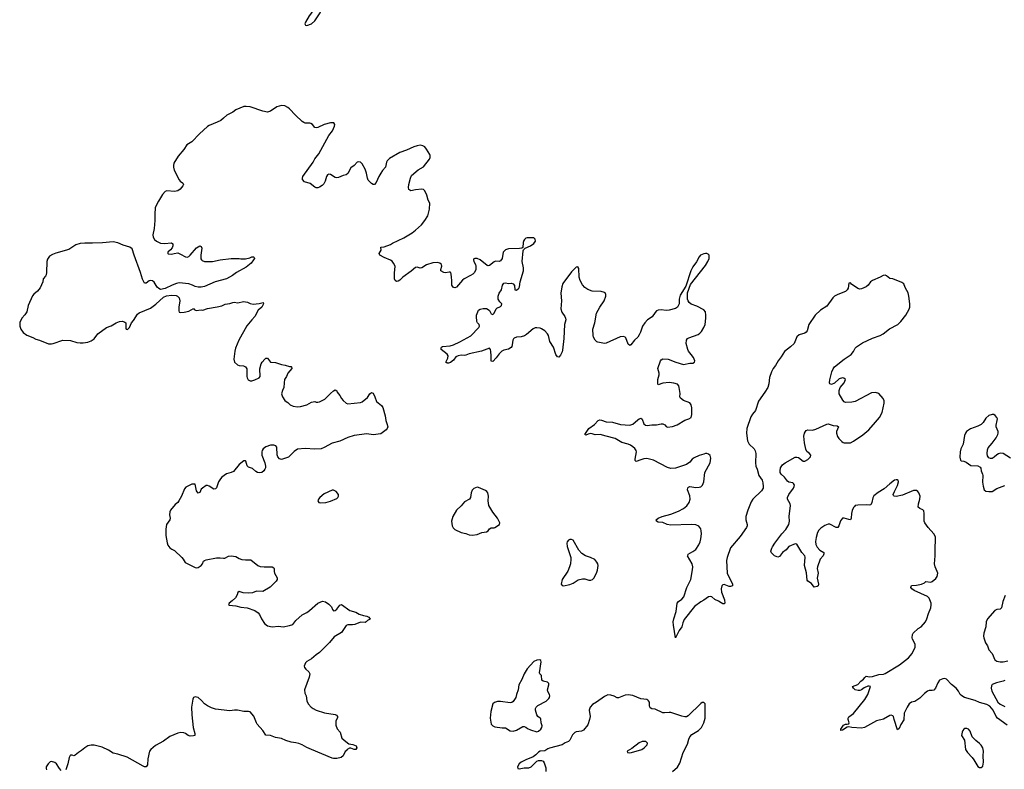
# Model space of a CAD drawing. Header units: inches. Extents: x 1603746 to 1744129, y 385869 to 533836.
# Tile 32 of 105: x 1650444 to 1662945, y 431458 to 440982. Entities that reach past the tile are written whole.
import ezdxf

# ---------------------------------------------------------------- set-up
doc = ezdxf.new("R2010")
doc.units = ezdxf.units.IN
doc.header["$MEASUREMENT"] = 0
for name, color, linetype in [('B6453', 7, 'Continuous'), ('B6454', 7, 'Continuous'), ('B6463', 7, 'Continuous')]:
    doc.layers.add(name, color=color, linetype=linetype)

msp = doc.modelspace()

# ---------------------------------------------------------------- linework, layer by layer
at = {"layer": 'B6453', "color": 6}
for points, elevation in [([(1660000, 436532), (1659989, 436510), (1659965, 436435), (1659956, 436356), (1659941, 436310), (1659906, 436250), (1659823, 436137), (1659784, 436016), (1659746, 435970), (1659725, 435935), (1659675, 435790), (1659670, 435730), (1659686, 435630), (1659705, 435590), (1659768, 435530), (1659783, 435503), (1659789, 435470), (1659784, 435350), (1659788, 435310), (1659808, 435270), (1659830, 435191), (1659871, 435131), (1659880, 435100), (1659885, 435050), (1659883, 435030), (1659863, 434997), (1659750, 434890), (1659730, 434858), (1659687, 434750), (1659663, 434670), (1659661, 434630), (1659678, 434570), (1659679, 434550), (1659672, 434530), (1659590, 434417), (1659470, 434271), (1659424, 434150), (1659418, 434110), (1659424, 433950), (1659493, 433810), (1659495, 433790), (1659470, 433779), (1659450, 433781), (1659390, 433806), (1659370, 433802), (1659359, 433790), (1659351, 433750), (1659353, 433710), (1659391, 433610), (1659395, 433570), (1659390, 433562), (1659370, 433562), (1659350, 433572), (1659314, 433594), (1659270, 433614), (1659230, 433650), (1659210, 433655), (1659189, 433650), (1659130, 433607), (1659090, 433586), (1659013, 433527), (1658879, 433361), (1658862, 433318), (1658849, 433270), (1658817, 433223), (1658770, 433129), (1658744, 433290), (1658742, 433330), (1658750, 433371), (1658778, 433462), (1658792, 433568), (1658808, 433590), (1658850, 433619), (1658875, 433650), (1658915, 433770), (1658963, 433870), (1658988, 433992), (1658991, 434030), (1658983, 434070), (1658924, 434170), (1658925, 434175), (1658930, 434190), (1658990, 434224), (1659027, 434253), (1659068, 434312), (1659084, 434350), (1659093, 434387), (1659099, 434450), (1659097, 434490), (1659090, 434512), (1659066, 434546), (1659030, 434564), (1658969, 434569), (1658710, 434561), (1658665, 434570), (1658610, 434593), (1658550, 434600), (1658529, 434610), (1658525, 434630), (1658549, 434650), (1658599, 434670), (1658710, 434700), (1658810, 434740), (1658870, 434770), (1658913, 434807), (1658944, 434850), (1658957, 434890), (1658953, 434933), (1658923, 435010), (1658925, 435035), (1658935, 435045), (1658950, 435050), (1659030, 435039), (1659070, 435041), (1659090, 435048), (1659114, 435070), (1659128, 435110), (1659141, 435230), (1659210, 435353), (1659218, 435410), (1659210, 435446), (1659190, 435462), (1659170, 435470), (1659150, 435470), (1659130, 435464), (1659070, 435444), (1659006, 435414), (1658983, 435397), (1658950, 435360), (1658908, 435332), (1658770, 435285), (1658710, 435281), (1658670, 435293), (1658490, 435384), (1658425, 435405), (1658408, 435408), (1658370, 435403), (1658328, 435392), (1658269, 435369), (1658260, 435380), (1658257, 435397), (1658275, 435490), (1658269, 435510), (1658253, 435533), (1658230, 435555), (1658197, 435577), (1658169, 435589), (1658090, 435609), (1658003, 435663), (1657890, 435690), (1657814, 435714), (1657750, 435708), (1657710, 435721), (1657690, 435723), (1657662, 435718), (1657630, 435702), (1657621, 435710), (1657670, 435790), (1657743, 435837), (1657788, 435890), (1657810, 435899), (1657830, 435895), (1657890, 435871), (1657970, 435868), (1658070, 435838), (1658190, 435832), (1658230, 435845), (1658290, 435898), (1658310, 435913), (1658330, 435919), (1658348, 435908), (1658370, 435846), (1658390, 435832), (1658410, 435828), (1658470, 435835), (1658530, 435834), (1658590, 435848), (1658608, 435848), (1658634, 435834), (1658652, 435812), (1658670, 435804), (1658730, 435815), (1658790, 435834), (1658887, 435893), (1658938, 435910), (1658968, 435930), (1658976, 435964), (1658976, 436050), (1658970, 436090), (1658954, 436114), (1658870, 436146), (1658833, 436173), (1658826, 436190), (1658828, 436232), (1658816, 436310), (1658811, 436330), (1658794, 436350), (1658750, 436364), (1658690, 436372), (1658610, 436364), (1658550, 436344), (1658544, 436350), (1658547, 436410), (1658562, 436470), (1658563, 436490), (1658547, 436550), (1658579, 436650), (1658590, 436662), (1658610, 436672), (1658679, 436670), (1658773, 436630), (1658870, 436602), (1658950, 436619), (1658990, 436617), (1659013, 436630), (1659014, 436650), (1658997, 436690), (1658970, 436730), (1658934, 436770), (1658925, 436790), (1658907, 436870), (1658910, 436910), (1658923, 436930), (1658939, 436941), (1659056, 436984), (1659080, 437000), (1659099, 437021), (1659130, 437070), (1659145, 437110), (1659157, 437190), (1659157, 437230), (1659150, 437270), (1659130, 437295), (1659043, 437343), (1658970, 437368), (1658942, 437390), (1658929, 437409), (1658923, 437430), (1658921, 437510), (1658961, 437619), (1659150, 437858), (1659182, 437910), (1659197, 437950), (1659199, 437970), (1659196, 437990), (1659183, 438003), (1659170, 438010), (1659150, 438012), (1659130, 438009), (1659089, 437990), (1659069, 437970), (1659035, 437905), (1658990, 437843), (1658964, 437790), (1658902, 437598), (1658830, 437482), (1658818, 437430), (1658817, 437370), (1658795, 437330), (1658769, 437311), (1658690, 437290), (1658650, 437286), (1658590, 437296), (1658550, 437290), (1658530, 437281), (1658510, 437261), (1658473, 437207), (1658415, 437170), (1658381, 437130), (1658353, 437087), (1658327, 437013), (1658310, 436980), (1658290, 436950), (1658250, 436909), (1658205, 436850), (1658190, 436844), (1658170, 436859), (1658138, 436938), (1658130, 436950), (1658110, 436959), (1658069, 436951), (1657890, 436871), (1657870, 436870), (1657784, 436884), (1657770, 436890), (1657750, 436910), (1657730, 436948), (1657724, 436970), (1657719, 437050), (1657747, 437130), (1657768, 437252), (1657809, 437331), (1657864, 437410), (1657887, 437470), (1657887, 437490), (1657879, 437510), (1657870, 437516), (1657827, 437527), (1657710, 437533), (1657655, 437555), (1657620, 437580), (1657590, 437614), (1657558, 437670), (1657549, 437709), (1657542, 437822), (1657530, 437842), (1657510, 437837), (1657490, 437823), (1657450, 437780), (1657340, 437630), (1657328, 437590), (1657314, 437506), (1657321, 437410), (1657315, 437310), (1657328, 437268), (1657366, 437210), (1657375, 437190), (1657376, 437170), (1657360, 437110), (1657352, 436930), (1657335, 436785), (1657330, 436764), (1657310, 436718), (1657290, 436694), (1657270, 436697), (1657250, 436727), (1657221, 436821), (1657175, 436895), (1657157, 436970), (1657147, 436990), (1657110, 437027), (1657070, 437053), (1657050, 437062), (1657010, 437068), (1656990, 437067), (1656965, 437055), (1656879, 436981), (1656854, 436966), (1656810, 436951), (1656753, 436947), (1656723, 436937), (1656712, 436928), (1656705, 436910), (1656697, 436850), (1656691, 436830), (1656682, 436818), (1656650, 436798), (1656590, 436782), (1656567, 436770), (1656530, 436736), (1656495, 436685), (1656450, 436639), (1656430, 436645), (1656428, 436650), (1656430, 436710), (1656425, 436765), (1656422, 436790), (1656410, 436810), (1656309, 436771), (1656150, 436737), (1656110, 436721), (1656090, 436717), (1656050, 436720), (1656010, 436713), (1655983, 436697), (1655950, 436658), (1655913, 436627), (1655890, 436619), (1655870, 436619), (1655854, 436630), (1655878, 436682), (1655883, 436710), (1655871, 436731), (1655795, 436790), (1655793, 436810), (1655799, 436821), (1655810, 436830), (1655910, 436837), (1655950, 436850), (1656030, 436889), (1656170, 436967), (1656274, 437070), (1656283, 437090), (1656277, 437110), (1656256, 437130), (1656248, 437148), (1656243, 437210), (1656244, 437230), (1656270, 437291), (1656290, 437303), (1656330, 437314), (1656370, 437311), (1656390, 437302), (1656407, 437287), (1656430, 437245), (1656450, 437237), (1656470, 437255), (1656493, 437307), (1656502, 437318), (1656550, 437340), (1656560, 437350), (1656564, 437370), (1656538, 437398), (1656520, 437430), (1656518, 437470), (1656533, 437507), (1656560, 437550), (1656574, 437610), (1656590, 437633), (1656610, 437640), (1656650, 437631), (1656690, 437634), (1656710, 437627), (1656726, 437606), (1656730, 437550), (1656750, 437545), (1656779, 437570), (1656791, 437590), (1656800, 437650), (1656842, 437790), (1656839, 437830), (1656823, 437910), (1656835, 438045), (1656841, 438059), (1656862, 438078), (1656930, 438107), (1656970, 438138), (1656992, 438170), (1656990, 438195), (1656970, 438211), (1656888, 438212), (1656870, 438208), (1656852, 438190), (1656845, 438175), (1656837, 438150), (1656831, 438089), (1656821, 438079), (1656790, 438073), (1656650, 438071), (1656610, 438056), (1656584, 438030), (1656571, 437950), (1656550, 437919), (1656530, 437908), (1656486, 437914), (1656470, 437907), (1656410, 437859), (1656390, 437854), (1656378, 437858), (1656290, 437932), (1656250, 437949), (1656222, 437950), (1656210, 437942), (1656204, 437930), (1656208, 437910), (1656233, 437873), (1656237, 437850), (1656234, 437810), (1656217, 437770), (1656197, 437750), (1656166, 437730), (1656087, 437690), (1656067, 437673), (1655990, 437584), (1655970, 437574), (1655950, 437578), (1655932, 437610), (1655932, 437670), (1655925, 437710), (1655923, 437750), (1655917, 437770), (1655910, 437775), (1655895, 437775), (1655850, 437765), (1655830, 437769), (1655792, 437790), (1655790, 437810), (1655802, 437850), (1655799, 437870), (1655780, 437890), (1655750, 437899), (1655689, 437891), (1655610, 437866), (1655550, 437828), (1655530, 437826), (1655490, 437837), (1655470, 437833), (1655414, 437786), (1655310, 437709), (1655270, 437672), (1655250, 437659), (1655230, 437656), (1655210, 437670), (1655204, 437690), (1655203, 437763), (1655210, 437850), (1655192, 437890), (1655172, 437912), (1655150, 437926), (1655070, 437959), (1655016, 437990), (1655009, 438010), (1655032, 438052), (1655029, 438090), (1655070, 438096), (1655150, 438126), (1655176, 438144), (1655320, 438210), (1655425, 438275), (1655470, 438307), (1655544, 438376), (1655588, 438432), (1655624, 438490), (1655646, 438574), (1655650, 438650), (1655632, 438690), (1655614, 438754), (1655586, 438806), (1655570, 438825), (1655550, 438830), (1655470, 438822), (1655410, 438808), (1655386, 438826), (1655380, 438850), (1655384, 438890), (1655404, 438970), (1655419, 439001), (1655505, 439075), (1655570, 439113), (1655646, 439210), (1655654, 439230), (1655655, 439255), (1655650, 439270), (1655610, 439337), (1655586, 439366), (1655561, 439381), (1655530, 439387), (1655490, 439381), (1655450, 439368), (1655356, 439324), (1655270, 439293), (1655141, 439219), (1655110, 439190), (1655101, 439170), (1655089, 439110), (1655050, 439067), (1655027, 439033), (1655003, 438990), (1654970, 438912), (1654950, 438890), (1654930, 438887), (1654910, 438900), (1654870, 438941), (1654858, 438970), (1654847, 439030), (1654830, 439082), (1654790, 439150), (1654770, 439172), (1654750, 439177), (1654728, 439172), (1654691, 439130), (1654650, 439098), (1654611, 439029), (1654590, 439011), (1654550, 439002), (1654490, 438975), (1654470, 438971), (1654450, 438975), (1654390, 439013), (1654370, 439020), (1654351, 439010), (1654339, 438990), (1654324, 438930), (1654305, 438895), (1654284, 438876), (1654250, 438855), (1654230, 438846), (1654206, 438846), (1654190, 438853), (1654130, 438902), (1654061, 438921), (1654034, 438950), (1654033, 438970), (1654040, 438990), (1654168, 439172), (1654190, 439213), (1654243, 439277), (1654369, 439511), (1654414, 439570), (1654441, 439630), (1654444, 439650), (1654431, 439671), (1654390, 439671), (1654310, 439651), (1654230, 439612), (1654210, 439607), (1654191, 439611), (1654161, 439650), (1654142, 439662), (1654127, 439667), (1654070, 439668), (1654050, 439674), (1654030, 439688), (1653944, 439770), (1653870, 439851), (1653850, 439866), (1653810, 439886), (1653770, 439891), (1653710, 439876), (1653630, 439819), (1653590, 439806), (1653530, 439819), (1653370, 439873), (1653319, 439881), (1653290, 439878), (1653190, 439838), (1653150, 439809), (1653072, 439770), (1653031, 439729), (1652998, 439702), (1652950, 439678), (1652850, 439637), (1652830, 439623), (1652725, 439530), (1652630, 439430), (1652566, 439390), (1652527, 439333), (1652454, 439250), (1652403, 439157), (1652396, 439130), (1652396, 439110), (1652407, 439070), (1652467, 438947), (1652482, 438930), (1652512, 438910), (1652519, 438899), (1652523, 438890), (1652516, 438870), (1652482, 438830), (1652450, 438808), (1652410, 438800), (1652313, 438807), (1652290, 438800), (1652258, 438762), (1652205, 438675), (1652180, 438630), (1652166, 438590), (1652158, 438510), (1652160, 438430), (1652150, 438330), (1652134, 438250), (1652137, 438217), (1652156, 438190), (1652180, 438170), (1652230, 438143), (1652283, 438137), (1652370, 438147), (1652390, 438136), (1652390, 438110), (1652378, 438082), (1652360, 438060), (1652324, 438030), (1652325, 438010), (1652330, 438006), (1652370, 438002), (1652407, 438013), (1652450, 438018), (1652485, 438005), (1652550, 437968), (1652570, 437963), (1652590, 437972), (1652610, 437992), (1652690, 438082), (1652730, 438107), (1652750, 438100), (1652758, 438078), (1652743, 437990), (1652745, 437945), (1652751, 437931), (1652762, 437922), (1652790, 437910), (1652890, 437909), (1652990, 437931), (1653130, 437949), (1653230, 437950), (1653250, 437944), (1653310, 437942), (1653364, 437956), (1653390, 437971), (1653414, 437970), (1653422, 437962), (1653425, 437950), (1653411, 437930), (1653381, 437890), (1653321, 437839), (1653196, 437770), (1653146, 437734), (1653069, 437691), (1652926, 437650), (1652790, 437592), (1652750, 437583), (1652710, 437583), (1652672, 437592), (1652639, 437610), (1652590, 437624), (1652470, 437637), (1652435, 437630), (1652382, 437610), (1652290, 437568), (1652230, 437556), (1652210, 437565), (1652190, 437585), (1652150, 437649), (1652130, 437665), (1652110, 437670), (1652090, 437663), (1652050, 437635), (1652030, 437636), (1652005, 437685), (1651979, 437770), (1651896, 437990), (1651872, 438072), (1651843, 438090), (1651758, 438118), (1651690, 438149), (1651630, 438159), (1651495, 438145), (1651370, 438141), (1651270, 438144), (1651210, 438138), (1651159, 438121), (1651070, 438063), (1650903, 438017), (1650860, 438000), (1650824, 437976), (1650799, 437941), (1650787, 437910), (1650784, 437770), (1650779, 437741), (1650770, 437722), (1650742, 437690), (1650736, 437650), (1650706, 437574), (1650670, 437534), (1650624, 437496), (1650606, 437474), (1650550, 437350), (1650533, 437270), (1650510, 437234), (1650471, 437189), (1650447, 437133), (1650444, 437090), (1650460, 437050), (1650490, 437007), (1650535, 436975), (1650610, 436945), (1650650, 436924), (1650697, 436910), (1650810, 436865), (1650850, 436864), (1650871, 436869), (1650990, 436911), (1651090, 436907), (1651170, 436880), (1651210, 436876), (1651250, 436876), (1651310, 436886), (1651350, 436903), (1651390, 436929), (1651437, 436990), (1651545, 437070), (1651607, 437093), (1651670, 437130), (1651710, 437146), (1651751, 437151), (1651781, 437141), (1651791, 437130), (1651790, 437062), (1651798, 437050), (1651810, 437046), (1651817, 437050), (1651838, 437070), (1651864, 437130), (1651890, 437161), (1651941, 437239), (1651962, 437258), (1652103, 437317), (1652171, 437369), (1652270, 437458), (1652310, 437472), (1652370, 437482), (1652430, 437476), (1652448, 437468), (1652468, 437448), (1652477, 437410), (1652465, 437330), (1652464, 437284), (1652467, 437267), (1652482, 437262), (1652533, 437267), (1652590, 437279), (1652650, 437314), (1652660, 437300), (1652686, 437286), (1652746, 437294), (1652770, 437291), (1652830, 437313), (1652950, 437332), (1653010, 437347), (1653052, 437368), (1653110, 437376), (1653150, 437390), (1653170, 437392), (1653210, 437386), (1653290, 437400), (1653310, 437399), (1653335, 437395), (1653370, 437376), (1653408, 437368), (1653483, 437377), (1653534, 437390), (1653539, 437370), (1653518, 437330), (1653470, 437290), (1653428, 437210), (1653390, 437170), (1653328, 437092), (1653228, 436910), (1653184, 436810), (1653174, 436770), (1653164, 436670), (1653170, 436630), (1653210, 436598), (1653230, 436590), (1653285, 436585), (1653313, 436570), (1653327, 436547), (1653328, 436450), (1653332, 436430), (1653346, 436406), (1653370, 436393), (1653390, 436393), (1653430, 436406), (1653486, 436434), (1653496, 436450), (1653495, 436545), (1653511, 436610), (1653521, 436630), (1653556, 436670), (1653570, 436682), (1653590, 436680), (1653630, 436630), (1653690, 436625), (1653770, 436600), (1653814, 436594), (1653870, 436577), (1653890, 436576), (1653896, 436570), (1653898, 436550), (1653847, 436490), (1653833, 436450), (1653807, 436410), (1653800, 436370), (1653796, 436310), (1653779, 436270), (1653770, 436230), (1653779, 436190), (1653810, 436145), (1653827, 436130), (1653850, 436120), (1653880, 436090), (1653914, 436074), (1653970, 436063), (1654010, 436066), (1654090, 436089), (1654150, 436124), (1654168, 436128), (1654190, 436133), (1654210, 436124), (1654230, 436122), (1654251, 436129), (1654320, 436160), (1654390, 436233), (1654430, 436268), (1654450, 436279), (1654470, 436265), (1654475, 436250), (1654510, 436207), (1654529, 436170), (1654550, 436143), (1654589, 436109), (1654610, 436101), (1654770, 436120), (1654790, 436127), (1654859, 436181), (1654890, 436230), (1654910, 436247), (1654930, 436236), (1654953, 436190), (1654975, 436130), (1655039, 436079), (1655055, 436055), (1655084, 435950), (1655091, 435890), (1655107, 435850), (1655117, 435810), (1655111, 435789), (1655098, 435770), (1655030, 435721), (1654930, 435708), (1654850, 435719), (1654690, 435701), (1654610, 435675), (1654510, 435627), (1654410, 435602), (1654310, 435546), (1654270, 435532), (1654190, 435525), (1654070, 435536), (1653973, 435527), (1653930, 435498), (1653856, 435424), (1653770, 435393), (1653744, 435404), (1653722, 435430), (1653715, 435455), (1653709, 435549), (1653696, 435570), (1653670, 435577), (1653630, 435575), (1653570, 435557), (1653534, 435530), (1653522, 435510), (1653517, 435490), (1653519, 435450), (1653558, 435350), (1653566, 435310), (1653564, 435290), (1653556, 435270), (1653542, 435250), (1653519, 435230), (1653490, 435225), (1653465, 435230), (1653442, 435242), (1653401, 435281), (1653350, 435298), (1653333, 435313), (1653314, 435374), (1653310, 435378), (1653290, 435377), (1653230, 435330), (1653157, 435243), (1653130, 435231), (1653070, 435213), (1653010, 435169), (1652992, 435150), (1652968, 435110), (1652944, 435036), (1652930, 435020), (1652910, 435016), (1652850, 435057), (1652830, 435065), (1652810, 435062), (1652763, 435030), (1652750, 435016), (1652730, 434975), (1652710, 434968), (1652690, 434998), (1652678, 435058), (1652670, 435079), (1652650, 435083), (1652630, 435080), (1652555, 435045), (1652537, 435023), (1652497, 434930), (1652465, 434870), (1652450, 434850), (1652417, 434823), (1652358, 434750), (1652350, 434730), (1652344, 434690), (1652353, 434650), (1652352, 434630), (1652310, 434570), (1652300, 434510), (1652301, 434430), (1652316, 434336), (1652327, 434307), (1652351, 434272), (1652374, 434254), (1652410, 434237), (1652503, 434150), (1652520, 434130), (1652545, 434085), (1652670, 434021), (1652690, 434017), (1652710, 434023), (1652750, 434046), (1652767, 434070), (1652779, 434101), (1652790, 434112), (1652810, 434119), (1652944, 434144), (1652990, 434146), (1653030, 434139), (1653050, 434142), (1653095, 434165), (1653130, 434172), (1653190, 434164), (1653230, 434138), (1653266, 434126), (1653310, 434120), (1653379, 434119), (1653469, 434049), (1653497, 434037), (1653550, 434029), (1653650, 434030), (1653670, 434019), (1653676, 434010), (1653675, 433970), (1653681, 433950), (1653715, 433890), (1653711, 433870), (1653699, 433850), (1653626, 433774), (1653530, 433719), (1653450, 433721), (1653398, 433702), (1653350, 433696), (1653280, 433700), (1653230, 433717), (1653215, 433705), (1653206, 433674), (1653183, 433637), (1653143, 433597), (1653102, 433570), (1653094, 433550), (1653105, 433545), (1653190, 433535), (1653250, 433517), (1653330, 433508), (1653430, 433477), (1653470, 433447), (1653490, 433424), (1653516, 433370), (1653553, 433313), (1653590, 433282), (1653650, 433269), (1653730, 433278), (1653790, 433267), (1653870, 433285), (1653910, 433300), (1653952, 433348), (1654030, 433421), (1654090, 433452), (1654125, 433475), (1654230, 433568), (1654257, 433583), (1654290, 433593), (1654326, 433586), (1654370, 433558), (1654403, 433523), (1654416, 433490), (1654430, 433471), (1654450, 433475), (1654470, 433491), (1654510, 433544), (1654530, 433553), (1654635, 433475), (1654710, 433455), (1654755, 433430), (1654810, 433411), (1654850, 433403), (1654878, 433390), (1654892, 433368), (1654858, 433350), (1654842, 433330), (1654830, 433324), (1654770, 433327), (1654700, 433300), (1654670, 433295), (1654610, 433296), (1654590, 433287), (1654530, 433197), (1654437, 433143), (1654378, 433070), (1654250, 432941), (1654207, 432913), (1654150, 432864), (1654090, 432830), (1654074, 432810), (1654057, 432770), (1654062, 432750), (1654076, 432730), (1654115, 432695), (1654126, 432670), (1654118, 432630), (1654060, 432470), (1654066, 432426), (1654080, 432390), (1654088, 432330), (1654108, 432290), (1654145, 432250), (1654171, 432230), (1654210, 432210), (1654314, 432174), (1654450, 432155), (1654468, 432148), (1654477, 432130), (1654477, 432117), (1654458, 432070), (1654459, 432019), (1654474, 431974), (1654511, 431930), (1654535, 431855), (1654585, 431810), (1654624, 431784), (1654674, 431774), (1654715, 431755), (1654724, 431730), (1654711, 431710), (1654690, 431710), (1654650, 431727), (1654630, 431726), (1654601, 431710), (1654590, 431694), (1654575, 431685), (1654551, 431630), (1654525, 431610), (1654470, 431595), (1654430, 431594), (1654410, 431599), (1654150, 431709), (1654090, 431736), (1654030, 431770), (1653990, 431785), (1653950, 431796), (1653890, 431802), (1653824, 431824), (1653770, 431848), (1653690, 431861), (1653630, 431887), (1653571, 431891), (1653532, 431950), (1653461, 432030), (1653449, 432049), (1653415, 432135), (1653370, 432189), (1653350, 432194), (1653290, 432192), (1653210, 432212), (1653170, 432212), (1653110, 432200), (1652930, 432223), (1652879, 432239), (1652830, 432263), (1652790, 432292), (1652753, 432333), (1652710, 432369), (1652690, 432377), (1652670, 432379), (1652651, 432369), (1652641, 432350), (1652626, 432250), (1652629, 432150), (1652645, 431990), (1652668, 431912), (1652667, 431890), (1652650, 431883), (1652610, 431881), (1652583, 431890), (1652550, 431914), (1652530, 431923), (1652490, 431925), (1652450, 431917), (1652350, 431876), (1652270, 431815), (1652170, 431763), (1652108, 431712), (1652093, 431690), (1652070, 431590), (1652065, 431515), (1652050, 431492), (1652030, 431492), (1652010, 431500), (1651810, 431614), (1651690, 431653), (1651630, 431664), (1651570, 431701), (1651490, 431740), (1651390, 431765), (1651350, 431766), (1651310, 431756), (1651270, 431732), (1651230, 431696), (1651190, 431671), (1651150, 431637), (1651130, 431631), (1651110, 431637), (1651090, 431638), (1651086, 431634), (1651073, 431607), (1651055, 431530), (1651030, 431453)], 400), ([(1660000, 434196), (1659987, 434210), (1659980, 434230), (1659992, 434270), (1660000, 434283)], 400), ([(1658730, 431430), (1658796, 431484), (1658825, 431535), (1658866, 431674), (1658923, 431777), (1658938, 431842), (1658951, 431870), (1658979, 431901), (1659061, 431950), (1659102, 431990), (1659131, 432050), (1659148, 432110), (1659147, 432270), (1659145, 432290), (1659130, 432308), (1659110, 432308), (1659090, 432296), (1658930, 432138), (1658910, 432126), (1658890, 432125), (1658850, 432132), (1658710, 432180), (1658690, 432182), (1658630, 432174), (1658610, 432178), (1658510, 432221), (1658470, 432228), (1658450, 432241), (1658444, 432250), (1658439, 432270), (1658438, 432310), (1658429, 432329), (1658418, 432338), (1658405, 432345), (1658330, 432354), (1658230, 432397), (1658170, 432403), (1658130, 432399), (1658048, 432368), (1658030, 432368), (1657990, 432389), (1657950, 432402), (1657910, 432403), (1657870, 432384), (1657769, 432311), (1657718, 432282), (1657687, 432250), (1657673, 432210), (1657687, 432130), (1657680, 432090), (1657655, 432025), (1657603, 431957), (1657577, 431943), (1657510, 431933), (1657490, 431925), (1657463, 431897), (1657430, 431829), (1657410, 431812), (1657370, 431794), (1657330, 431770), (1657171, 431729), (1657150, 431720), (1657110, 431693), (1657050, 431688), (1657030, 431678), (1656996, 431644), (1656961, 431619), (1656870, 431580), (1656810, 431549), (1656786, 431530), (1656766, 431490), (1656769, 431469), (1656786, 431466), (1656850, 431477), (1656910, 431477), (1656939, 431490), (1657010, 431560), (1657031, 431569), (1657070, 431570), (1657090, 431560), (1657102, 431542), (1657124, 431476), (1657124, 431430)], 500), ([(1650970, 431444), (1650950, 431468), (1650912, 431530), (1650890, 431547), (1650850, 431557), (1650830, 431553), (1650805, 431530), (1650782, 431490), (1650779, 431470), (1650783, 431450)], 400)]:
    msp.add_lwpolyline(points, dxfattribs=dict(at, elevation=elevation))
for points, elevation in [([(1656250, 435043), (1656210, 435026), (1656190, 435003), (1656177, 434970), (1656168, 434910), (1656156, 434890), (1656090, 434855), (1656050, 434806), (1655989, 434750), (1655943, 434670), (1655927, 434610), (1655935, 434550), (1655948, 434528), (1655970, 434507), (1656050, 434469), (1656110, 434456), (1656150, 434439), (1656190, 434434), (1656250, 434441), (1656310, 434469), (1656370, 434475), (1656392, 434488), (1656410, 434512), (1656430, 434527), (1656470, 434526), (1656478, 434530), (1656535, 434570), (1656540, 434590), (1656510, 434650), (1656450, 434727), (1656401, 434810), (1656391, 434870), (1656394, 434930), (1656387, 434970), (1656373, 434990), (1656359, 434999), (1656270, 435040)], 500), ([(1654430, 435005), (1654410, 435003), (1654310, 434958), (1654254, 434910), (1654238, 434890), (1654231, 434870), (1654243, 434850), (1654263, 434843), (1654330, 434848), (1654390, 434864), (1654470, 434899), (1654485, 434910), (1654493, 434930), (1654492, 434950), (1654463, 434990)], 500), ([(1657450, 434380), (1657430, 434378), (1657411, 434369), (1657396, 434350), (1657390, 434330), (1657393, 434290), (1657440, 434150), (1657442, 434130), (1657435, 434070), (1657425, 434030), (1657403, 433977), (1657333, 433870), (1657317, 433810), (1657330, 433795), (1657350, 433791), (1657430, 433807), (1657470, 433823), (1657536, 433864), (1657590, 433878), (1657618, 433878), (1657670, 433862), (1657696, 433863), (1657718, 433870), (1657734, 433886), (1657767, 433950), (1657780, 433990), (1657789, 434049), (1657785, 434070), (1657773, 434090), (1657744, 434124), (1657690, 434150), (1657629, 434169), (1657580, 434200), (1657543, 434243), (1657472, 434370)], 500), ([(1657048, 432848), (1657010, 432844), (1656970, 432830), (1656885, 432735), (1656848, 432672), (1656819, 432601), (1656779, 432530), (1656772, 432468), (1656752, 432410), (1656744, 432370), (1656710, 432322), (1656691, 432309), (1656670, 432304), (1656550, 432320), (1656510, 432319), (1656473, 432307), (1656451, 432290), (1656425, 432195), (1656418, 432110), (1656431, 432030), (1656450, 432010), (1656478, 431998), (1656570, 431984), (1656610, 431987), (1656670, 431949), (1656710, 431942), (1656750, 431955), (1656830, 432001), (1656850, 432002), (1656870, 431995), (1656890, 431978), (1656930, 431959), (1657010, 431935), (1657030, 431943), (1657059, 431970), (1657073, 431990), (1657078, 432010), (1657066, 432050), (1657059, 432099), (1657052, 432110), (1657023, 432130), (1657009, 432149), (1656994, 432210), (1656994, 432230), (1657002, 432250), (1657024, 432270), (1657130, 432326), (1657162, 432358), (1657169, 432370), (1657173, 432390), (1657169, 432410), (1657149, 432449), (1657146, 432470), (1657163, 432530), (1657161, 432550), (1657146, 432566), (1657090, 432579), (1657072, 432590), (1657070, 432650), (1657048, 432670), (1657043, 432683), (1657066, 432826), (1657060, 432840)], 500), ([(1658370, 431812), (1658347, 431810), (1658310, 431795), (1658216, 431724), (1658158, 431690), (1658162, 431670), (1658190, 431669), (1658211, 431671), (1658341, 431710), (1658372, 431730), (1658410, 431769), (1658413, 431790), (1658410, 431797), (1658393, 431810)], 600)]:
    msp.add_lwpolyline(points, close=True, dxfattribs=dict(at, elevation=elevation))
at = {"layer": 'B6454', "color": 6, "elevation": 400}
msp.add_lwpolyline([(1654230, 441131), (1654210, 441120), (1654150, 441068), (1654118, 441030), (1654071, 440950), (1654066, 440930), (1654072, 440912), (1654090, 440909), (1654150, 440931), (1654193, 440967), (1654259, 441070), (1654267, 441090), (1654266, 441110), (1654251, 441131)], close=True, dxfattribs=at)
at = {"layer": 'B6463', "color": 6, "elevation": 400}
for points in [[(1660000, 434283), (1660030, 434330), (1660118, 434450), (1660170, 434507), (1660208, 434570), (1660219, 434610), (1660215, 434670), (1660230, 434810), (1660225, 434830), (1660193, 434890), (1660191, 434910), (1660208, 434950), (1660267, 435030), (1660277, 435050), (1660279, 435070), (1660270, 435090), (1660258, 435098), (1660210, 435108), (1660190, 435119), (1660156, 435170), (1660112, 435210), (1660101, 435230), (1660099, 435250), (1660104, 435290), (1660130, 435325), (1660161, 435350), (1660290, 435423), (1660310, 435426), (1660330, 435421), (1660390, 435373), (1660410, 435373), (1660450, 435396), (1660484, 435430), (1660488, 435450), (1660471, 435470), (1660438, 435498), (1660424, 435524), (1660406, 435606), (1660399, 435690), (1660409, 435731), (1660419, 435750), (1660430, 435762), (1660450, 435771), (1660510, 435769), (1660550, 435779), (1660690, 435844), (1660710, 435847), (1660770, 435828), (1660824, 435824), (1660838, 435810), (1660816, 435750), (1660815, 435730), (1660828, 435688), (1660843, 435663), (1660882, 435622), (1660899, 435610), (1660910, 435607), (1660990, 435607), (1661030, 435626), (1661150, 435709), (1661224, 435770), (1661310, 435869), (1661358, 435930), (1661395, 435990), (1661420, 436110), (1661421, 436141), (1661408, 436170), (1661350, 436231), (1661310, 436245), (1661259, 436241), (1661050, 436133), (1661010, 436123), (1660930, 436120), (1660910, 436129), (1660895, 436150), (1660850, 436230), (1660846, 436250), (1660848, 436272), (1660862, 436310), (1660910, 436370), (1660927, 436410), (1660908, 436428), (1660890, 436430), (1660850, 436421), (1660790, 436363), (1660750, 436347), (1660730, 436355), (1660726, 436370), (1660729, 436408), (1660756, 436510), (1660770, 436546), (1660787, 436570), (1660910, 436670), (1660999, 436730), (1661030, 436766), (1661052, 436810), (1661070, 436827), (1661144, 436876), (1661270, 436936), (1661370, 436971), (1661408, 436990), (1661486, 437054), (1661592, 437110), (1661630, 437147), (1661694, 437226), (1661736, 437304), (1661744, 437330), (1661746, 437370), (1661734, 437470), (1661723, 437510), (1661688, 437570), (1661675, 437615), (1661668, 437628), (1661644, 437644), (1661530, 437688), (1661490, 437695), (1661450, 437729), (1661430, 437736), (1661408, 437732), (1661370, 437710), (1661270, 437668), (1661246, 437650), (1661216, 437610), (1661192, 437588), (1661130, 437564), (1661110, 437560), (1661085, 437565), (1661003, 437623), (1660990, 437638), (1660970, 437636), (1660961, 437570), (1660949, 437550), (1660930, 437530), (1660830, 437492), (1660789, 437470), (1660767, 437450), (1660690, 437341), (1660609, 437290), (1660544, 437230), (1660461, 437110), (1660443, 437030), (1660430, 437011), (1660410, 436998), (1660342, 436978), (1660310, 436953), (1660277, 436870), (1660230, 436826), (1660154, 436766), (1660110, 436698), (1660072, 436648), (1660040, 436590), (1660010, 436550), (1660000, 436532)], [(1663023, 435410), (1662930, 435470), (1662890, 435474), (1662870, 435466), (1662850, 435455), (1662816, 435424), (1662790, 435409), (1662770, 435407), (1662750, 435415), (1662730, 435442), (1662725, 435470), (1662730, 435516), (1662738, 435542), (1662790, 435601), (1662840, 435670), (1662862, 435710), (1662866, 435730), (1662865, 435750), (1662843, 435810), (1662840, 435830), (1662855, 435890), (1662856, 435910), (1662849, 435930), (1662830, 435954), (1662810, 435964), (1662790, 435965), (1662750, 435952), (1662710, 435921), (1662675, 435865), (1662650, 435840), (1662610, 435818), (1662514, 435786), (1662464, 435750), (1662450, 435730), (1662439, 435701), (1662422, 435590), (1662394, 435530), (1662384, 435490), (1662382, 435422), (1662387, 435387), (1662397, 435377), (1662430, 435372), (1662460, 435360), (1662518, 435318), (1662610, 435312), (1662638, 435298), (1662646, 435286), (1662649, 435250), (1662667, 435210), (1662671, 435191), (1662667, 435107), (1662675, 435055), (1662690, 435010), (1662710, 434994), (1662750, 434986), (1662790, 434988), (1662850, 435024), (1662950, 435062)], [(1662981, 432021), (1662859, 432110), (1662840, 432130), (1662801, 432210), (1662760, 432260), (1662723, 432283), (1662631, 432309), (1662573, 432333), (1662439, 432370), (1662404, 432390), (1662384, 432410), (1662365, 432450), (1662332, 432490), (1662274, 432534), (1662210, 432602), (1662190, 432612), (1662164, 432610), (1662123, 432590), (1662102, 432558), (1662071, 432490), (1662050, 432465), (1662030, 432458), (1661990, 432459), (1661970, 432453), (1661930, 432420), (1661870, 432361), (1661810, 432321), (1661765, 432310), (1661736, 432290), (1661711, 432250), (1661674, 432170), (1661670, 432089), (1661630, 432026), (1661610, 431976), (1661590, 431959), (1661545, 432090), (1661537, 432130), (1661530, 432139), (1661510, 432147), (1661490, 432141), (1661410, 432096), (1661324, 432076), (1661168, 431988), (1661130, 431980), (1661009, 431990), (1660970, 431999), (1660950, 431995), (1660890, 431954), (1660870, 431950), (1660871, 431970), (1660901, 432019), (1660930, 432032), (1660949, 432031), (1660970, 432038), (1660976, 432050), (1660963, 432090), (1660963, 432110), (1660970, 432125), (1661031, 432169), (1661174, 432346), (1661210, 432410), (1661246, 432510), (1661230, 432516), (1661210, 432514), (1661165, 432495), (1661130, 432469), (1661110, 432461), (1661090, 432458), (1661053, 432470), (1661028, 432490), (1661018, 432510), (1661083, 432537), (1661123, 432577), (1661157, 432603), (1661174, 432626), (1661190, 432640), (1661235, 432635), (1661270, 432638), (1661350, 432661), (1661410, 432667), (1661430, 432674), (1661614, 432786), (1661730, 432873), (1661774, 432930), (1661813, 433010), (1661811, 433050), (1661778, 433110), (1661774, 433130), (1661777, 433170), (1661788, 433190), (1661851, 433249), (1661890, 433270), (1661943, 433330), (1661960, 433370), (1661980, 433440), (1662010, 433510), (1662017, 433550), (1662014, 433570), (1661990, 433634), (1661970, 433652), (1661801, 433730), (1661770, 433750), (1661757, 433770), (1661768, 433792), (1661830, 433798), (1661892, 433810), (1661932, 433828), (1661950, 433845), (1662010, 433838), (1662030, 433844), (1662077, 433883), (1662091, 433910), (1662099, 433950), (1662093, 433973), (1662066, 434030), (1662059, 434070), (1662068, 434170), (1662065, 434230), (1662069, 434410), (1662051, 434450), (1661979, 434530), (1661935, 434590), (1661927, 434610), (1661929, 434709), (1661921, 434741), (1661910, 434756), (1661870, 434771), (1661853, 434790), (1661854, 434830), (1661873, 434890), (1661876, 434930), (1661861, 434970), (1661845, 434990), (1661830, 435000), (1661790, 435002), (1661650, 434940), (1661570, 434925), (1661547, 434927), (1661537, 434937), (1661534, 434950), (1661550, 434990), (1661590, 435062), (1661602, 435110), (1661596, 435130), (1661590, 435136), (1661570, 435138), (1661550, 435131), (1661490, 435087), (1661419, 435021), (1661344, 434976), (1661289, 434931), (1661274, 434906), (1661262, 434850), (1661250, 434820), (1661230, 434815), (1661190, 434818), (1661085, 434815), (1661052, 434808), (1661041, 434799), (1661030, 434786), (1661014, 434746), (1661005, 434710), (1661000, 434650), (1660990, 434630), (1660970, 434631), (1660910, 434650), (1660890, 434648), (1660864, 434616), (1660842, 434550), (1660829, 434531), (1660809, 434531), (1660730, 434571), (1660710, 434571), (1660665, 434555), (1660616, 434524), (1660590, 434496), (1660574, 434466), (1660555, 434405), (1660547, 434353), (1660553, 434313), (1660570, 434281), (1660603, 434243), (1660652, 434212), (1660654, 434194), (1660644, 434170), (1660608, 434130), (1660573, 434030), (1660570, 434010), (1660581, 433950), (1660567, 433887), (1660584, 433810), (1660582, 433790), (1660570, 433782), (1660530, 433773), (1660497, 433817), (1660451, 433850), (1660442, 433862), (1660434, 433954), (1660408, 434048), (1660415, 434155), (1660411, 434170), (1660375, 434215), (1660310, 434319), (1660290, 434322), (1660210, 434289), (1660173, 434247), (1660128, 434212), (1660090, 434161), (1660070, 434153), (1660025, 434170), (1660000, 434196)], [(1662955, 433665), (1662927, 433590), (1662910, 433510), (1662890, 433494), (1662850, 433488), (1662826, 433474), (1662731, 433370), (1662713, 433330), (1662709, 433270), (1662684, 433190), (1662681, 433150), (1662685, 433130), (1662706, 433066), (1662730, 433029), (1662750, 432976), (1662790, 432930), (1662823, 432850), (1662850, 432831), (1662890, 432824), (1662930, 432826), (1662990, 432838)], [(1662952, 432588), (1662930, 432577), (1662844, 432556), (1662790, 432535), (1662782, 432518), (1662779, 432490), (1662787, 432450), (1662862, 432310), (1662890, 432286), (1662950, 432255)]]:
    msp.add_lwpolyline(points, dxfattribs=at)
at = {"layer": 'B6463', "color": 6, "elevation": 500}
msp.add_lwpolyline([(1662470, 431976), (1662445, 431975), (1662430, 431968), (1662417, 431950), (1662408, 431930), (1662402, 431890), (1662438, 431830), (1662453, 431710), (1662477, 431670), (1662535, 431610), (1662559, 431579), (1662610, 431495), (1662630, 431481), (1662650, 431481), (1662670, 431497), (1662682, 431550), (1662676, 431630), (1662679, 431690), (1662671, 431730), (1662650, 431766), (1662630, 431788), (1662583, 431823), (1662538, 431870), (1662510, 431943), (1662490, 431968)], close=True, dxfattribs=at)

doc.saveas('drawing.dxf')
